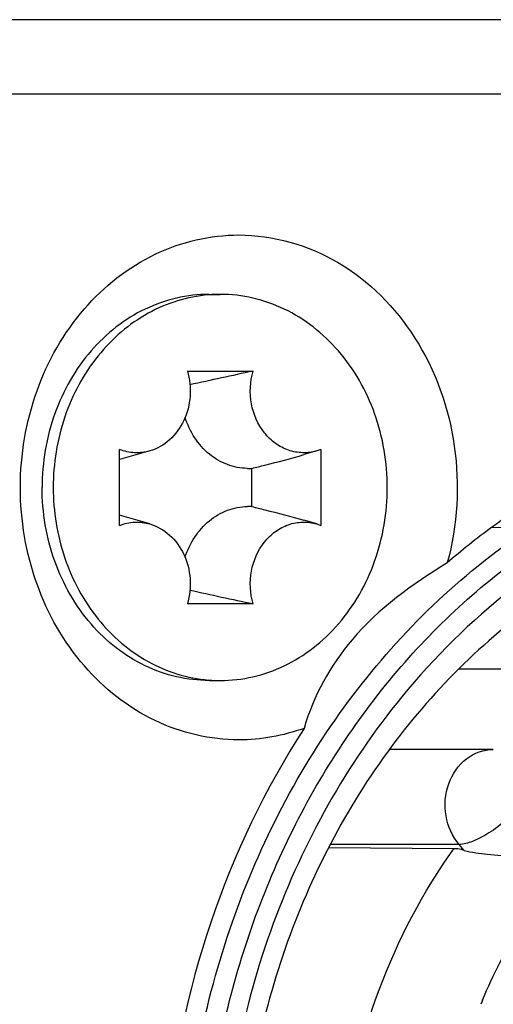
# Model space of a CAD drawing. Header units: millimetres. Extents: x 0 to 420, y 0 to 297.
# Tile 13 of 114: x 70.463 to 71.101, y 51.298 to 52.624. Entities that reach past the tile are written whole.
import ezdxf

# ---------------------------------------------------------------- set-up
doc = ezdxf.new("R2010")
doc.units = ezdxf.units.MM
doc.header["$LTSCALE"] = 23.1
doc.layers.get('0').update_dxf_attribs({"linetype": 'CONTINUOUS'})

msp = doc.modelspace()

# ---------------------------------------------------------------- linework, layer by layer
at = {"color": 7, "linetype": 'CONTINUOUS'}
for p, q in [((70.1591, 52.624), (71.1508, 52.624)), ((70.101, 52.524), (71.1261, 52.524)), ((70.7185, 52.254), (70.7335, 52.254)), ((70.6892, 52.1507), (70.7777, 52.1507)), ((70.5978, 51.9429), (70.5978, 52.0451)), ((70.6384, 52.0432), (70.5978, 52.0314)), ((70.8636, 52.0432), (70.8463, 52.0382)), ((70.8692, 52.0451), (70.8636, 52.0432)), ((70.8692, 52.0451), (70.8692, 51.9429)), ((70.7759, 51.9682), (70.7759, 52.0197)), ((70.6384, 51.9448), (70.5978, 51.9565)), ((70.8636, 51.9448), (70.8463, 51.9498)), ((70.8636, 51.9448), (70.8692, 51.9429)), ((71.1488, 51.9384), (71.0993, 51.9399)), ((70.7777, 51.8373), (70.6892, 51.8373)), ((71.2332, 51.7488), (71.0554, 51.7493)), ((70.7185, 51.734), (70.7335, 51.734)), ((71.1015, 51.6411), (70.9622, 51.6411)), ((71.0483, 51.5074), (70.88, 51.5086)), ((71.0556, 51.5131), (70.8823, 51.5131)), ((71.0624, 51.5051), (71.0556, 51.5131))]:
    msp.add_line(p, q, dxfattribs=at)
for centre, radius, start, end in [((70.7335, 52.0583), 0.1956, 94.4019, 94.7211), ((70.7335, 52.0588), 0.1952, 90.0026, 94.4029), ((72.3744, 44.5775), 7.7396, 101.9054, 102.55035), ((70.7711, 52.0979), 0.0783, 269.2751, 273.5612), ((70.7711, 51.8901), 0.0783, 86.4388, 90.7249), ((71.6643, 51.1721), 0.9534, 125.0747, 126.3468), ((71.6748, 51.1581), 0.971, 126.3565, 130.8727), ((72.3744, 59.4104), 7.7396, 257.44965, 258.0946), ((70.7335, 51.9296), 0.1956, 265.2789, 265.5981), ((70.7335, 51.9292), 0.1952, 265.5971, 269.9974), ((71.7715, 51.0181), 0.7416, 157.3822, 157.8426)]:
    msp.add_arc(centre, radius, start, end, dxfattribs=at)
for points, knots in [([(70.7585, 51.654), (70.7199, 51.654), (70.6402, 51.6727), (70.5425, 51.7501), (70.4787, 51.8628), (70.4566, 51.994), (70.4787, 52.1251), (70.5425, 52.2378), (70.6402, 52.3152), (70.7199, 52.334), (70.7585, 52.334)], [0, 0, 0, 0, 0.116612, 0.238301, 0.366836, 0.5, 0.633164, 0.761699, 0.883388, 1, 1, 1, 1]), ([(70.7585, 52.334), (70.8044, 52.334), (70.9006, 52.3066), (71.007, 52.1984), (71.0596, 52.0504), (71.0532, 51.9431), (71.0394, 51.8923)], [0, 0, 0, 0, 0.231248, 0.475893, 0.735504, 1, 1, 1, 1]), ([(70.7185, 52.254), (70.7037, 52.254), (70.674, 52.2506), (70.6313, 52.2355), (70.592, 52.2111), (70.5459, 52.1671), (70.5045, 52.0943), (70.4933, 52.0276), (70.4933, 51.994)], [0, 0, 0, 0, 0.116302, 0.234038, 0.354379, 0.478039, 0.734405, 1, 1, 1, 1]), ([(70.7174, 52.2533), (70.7033, 52.2521), (70.6752, 52.2467), (70.6353, 52.2296), (70.5989, 52.2043), (70.5564, 52.1604), (70.5185, 52.0899), (70.5083, 52.0261), (70.5083, 51.994)], [0, 0, 0, 0, 0.11621, 0.234176, 0.354855, 0.478777, 0.735155, 1, 1, 1, 1]), ([(70.9586, 51.994), (70.9586, 52.0276), (70.9475, 52.0943), (70.9061, 52.1671), (70.8599, 52.2111), (70.8206, 52.2355), (70.778, 52.2506), (70.7482, 52.254), (70.7335, 52.254)], [0, 0, 0, 0, 0.265595, 0.521961, 0.645621, 0.765962, 0.883698, 1, 1, 1, 1]), ([(70.6892, 52.1507), (70.6924, 52.1398), (70.6948, 52.1167), (70.6863, 52.0837), (70.6671, 52.0568), (70.6482, 52.046), (70.6384, 52.0432)], [0, 0, 0, 0, 0.260841, 0.519415, 0.766606, 1, 1, 1, 1]), ([(70.8636, 52.0432), (70.8574, 52.0414), (70.8444, 52.0397), (70.825, 52.0432), (70.8071, 52.0527), (70.7869, 52.0722), (70.772, 52.1064), (70.7736, 52.1366), (70.7777, 52.1507)], [0, 0, 0, 0, 0.116338, 0.23288, 0.352183, 0.475881, 0.734447, 1, 1, 1, 1]), ([(70.7701, 52.0196), (70.7609, 52.0197), (70.7423, 52.0233), (70.7174, 52.0379), (70.6977, 52.0603), (70.6891, 52.0787), (70.686, 52.0885)], [0, 0, 0, 0, 0.237103, 0.480962, 0.735332, 1, 1, 1, 1]), ([(70.6384, 52.0432), (70.6318, 52.0413), (70.6179, 52.0396), (70.6042, 52.0426), (70.5978, 52.0451)], [0, 0, 0, 0, 0.499043, 1, 1, 1, 1]), ([(70.7759, 52.0197), (70.7818, 52.0211), (70.8054, 52.0269), (70.8288, 52.0331), (70.8463, 52.0382)], [0, 0, 0, 0, 0.249345, 1, 1, 1, 1]), ([(70.7185, 51.734), (70.7037, 51.734), (70.674, 51.7374), (70.6313, 51.7524), (70.592, 51.7768), (70.5459, 51.8208), (70.5045, 51.8936), (70.4933, 51.9603), (70.4933, 51.994)], [0, 0, 0, 0, 0.116302, 0.234038, 0.354379, 0.478039, 0.734405, 1, 1, 1, 1]), ([(70.5083, 51.994), (70.5083, 51.9618), (70.5185, 51.8981), (70.5564, 51.8275), (70.5989, 51.7836), (70.6353, 51.7583), (70.6752, 51.7412), (70.7033, 51.7358), (70.7174, 51.7346)], [0, 0, 0, 0, 0.264845, 0.521223, 0.645145, 0.765824, 0.88379, 1, 1, 1, 1]), ([(70.7335, 51.734), (70.7482, 51.734), (70.778, 51.7374), (70.8206, 51.7524), (70.8599, 51.7768), (70.9061, 51.8208), (70.9475, 51.8936), (70.9586, 51.9603), (70.9586, 51.994)], [0, 0, 0, 0, 0.116302, 0.234038, 0.354379, 0.478039, 0.734405, 1, 1, 1, 1]), ([(70.686, 51.8994), (70.6891, 51.9092), (70.6977, 51.9276), (70.7174, 51.95), (70.7423, 51.9646), (70.7609, 51.9682), (70.7701, 51.9683)], [0, 0, 0, 0, 0.264668, 0.519038, 0.762897, 1, 1, 1, 1]), ([(70.7759, 51.9682), (70.7818, 51.9668), (70.8054, 51.961), (70.8288, 51.9548), (70.8463, 51.9498)], [0, 0, 0, 0, 0.249345, 1, 1, 1, 1]), ([(70.5978, 51.9429), (70.6042, 51.9454), (70.6179, 51.9484), (70.6318, 51.9467), (70.6384, 51.9448)], [0, 0, 0, 0, 0.500957, 1, 1, 1, 1]), ([(70.6384, 51.9448), (70.6482, 51.9419), (70.6671, 51.9311), (70.6863, 51.9043), (70.6948, 51.8712), (70.6924, 51.8482), (70.6892, 51.8373)], [0, 0, 0, 0, 0.233394, 0.480585, 0.739159, 1, 1, 1, 1]), ([(70.7777, 51.8373), (70.7736, 51.8514), (70.772, 51.8815), (70.7869, 51.9158), (70.8071, 51.9353), (70.825, 51.9447), (70.8444, 51.9483), (70.8574, 51.9465), (70.8636, 51.9448)], [0, 0, 0, 0, 0.265553, 0.524119, 0.647817, 0.76712, 0.883662, 1, 1, 1, 1]), ([(71.615, 49.925), (71.5141, 49.9251), (71.3072, 49.965), (71.0355, 50.1343), (70.8265, 50.3923), (70.6998, 50.7111), (70.6665, 51.0587), (70.7297, 51.4009), (70.8833, 51.7039), (71.0413, 51.863), (71.1291, 51.9249)], [0, 0, 0, 0, 0.114929, 0.233463, 0.357513, 0.48667, 0.618595, 0.749987, 0.877729, 1, 1, 1, 1]), ([(71.1673, 50.0869), (71.0969, 50.1338), (70.9666, 50.2504), (70.8207, 50.4721), (70.7294, 50.729), (70.6983, 51.004), (70.7294, 51.2789), (70.8207, 51.5358), (70.9666, 51.7576), (71.0969, 51.8741), (71.1673, 51.9211)], [0, 0, 0, 0, 0.11922, 0.24293, 0.370404, 0.5, 0.629597, 0.75707, 0.88078, 1, 1, 1, 1]), ([(71.0394, 51.8923), (70.9925, 51.8637), (70.9094, 51.8041), (70.8589, 51.713), (70.8465, 51.6695)], [0, 0, 0, 0, 0.548425, 1, 1, 1, 1]), ([(71.1799, 51.8959), (71.1612, 51.8834), (71.0873, 51.8299), (71.0218, 51.7652), (70.9782, 51.7121)], [0, 0, 0, 0, 0.24641, 1, 1, 1, 1]), ([(71.1826, 51.8543), (71.1015, 51.8001), (70.9541, 51.6583), (70.8087, 51.3841), (70.7459, 51.071), (70.772, 50.7513), (70.8843, 50.4571), (71.0726, 50.2187), (71.3183, 50.062), (71.5058, 50.0246), (71.597, 50.0241)], [0, 0, 0, 0, 0.121568, 0.249339, 0.381335, 0.514119, 0.643999, 0.768251, 0.886231, 1, 1, 1, 1]), ([(70.9782, 51.7121), (70.904, 51.6215), (70.7853, 51.409), (70.7162, 51.0506), (70.7577, 50.6863), (70.9061, 50.3595), (71.1458, 50.1097), (71.4506, 49.9711), (71.7803, 49.9666), (71.9824, 50.0525), (72.0718, 50.1121)], [0, 0, 0, 0, 0.12848, 0.261252, 0.394549, 0.524391, 0.648262, 0.766422, 0.882118, 1, 1, 1, 1]), ([(70.8465, 51.6695), (70.7415, 51.5076), (70.6138, 51.1223), (70.6835, 50.6248), (70.8682, 50.2851), (71.0601, 50.0818), (71.293, 49.944), (71.4664, 49.9029), (71.5525, 49.8964)], [0, 0, 0, 0, 0.256954, 0.517461, 0.644514, 0.767013, 0.885034, 1, 1, 1, 1]), ([(71.0556, 51.5131), (71.0463, 51.5237), (71.034, 51.5514), (71.0377, 51.5952), (71.0617, 51.6312), (71.0887, 51.6411), (71.1015, 51.6411)], [0, 0, 0, 0, 0.255939, 0.518984, 0.768743, 1, 1, 1, 1]), ([(71.139, 51.5661), (71.1265, 51.5516), (71.1053, 51.5333), (71.0759, 51.5173), (71.0617, 51.5131), (71.0556, 51.5131)], [0, 0, 0, 0, 0.570425, 0.818153, 1, 1, 1, 1]), ([(71.5761, 50.2134), (71.5116, 50.2134), (71.3801, 50.2353), (71.2012, 50.3298), (71.0533, 50.4774), (70.9474, 50.6655), (70.8908, 50.8795), (70.8878, 51.1029), (70.9382, 51.3187), (71.0066, 51.4491), (71.0483, 51.5074)], [0, 0, 0, 0, 0.114462, 0.231718, 0.353553, 0.48022, 0.610517, 0.742245, 0.87283, 1, 1, 1, 1]), ([(71.0624, 51.5051), (71.0612, 51.5055), (71.0565, 51.5067), (71.0517, 51.5074), (71.0483, 51.5074)], [0, 0, 0, 0, 0.276051, 1, 1, 1, 1]), ([(71.0624, 51.5051), (71.0725, 51.5023), (71.0955, 51.4996), (71.1423, 51.4961), (71.1789, 51.4942), (71.203, 51.4922)], [0, 0, 0, 0, 0.222329, 0.48759, 1, 1, 1, 1]), ([(71.0869, 51.3033), (71.0942, 51.3207), (71.1253, 51.388), (71.1668, 51.4505), (71.203, 51.4922)], [0, 0, 0, 0, 0.25432, 1, 1, 1, 1])]:
    msp.add_open_spline(points, degree=3, knots=knots, dxfattribs=at)
msp.add_open_spline([(70.8465, 51.6695), (70.8185, 51.6594), (70.7883, 51.654), (70.7585, 51.654)], degree=3, dxfattribs=at)

doc.saveas('drawing.dxf')
